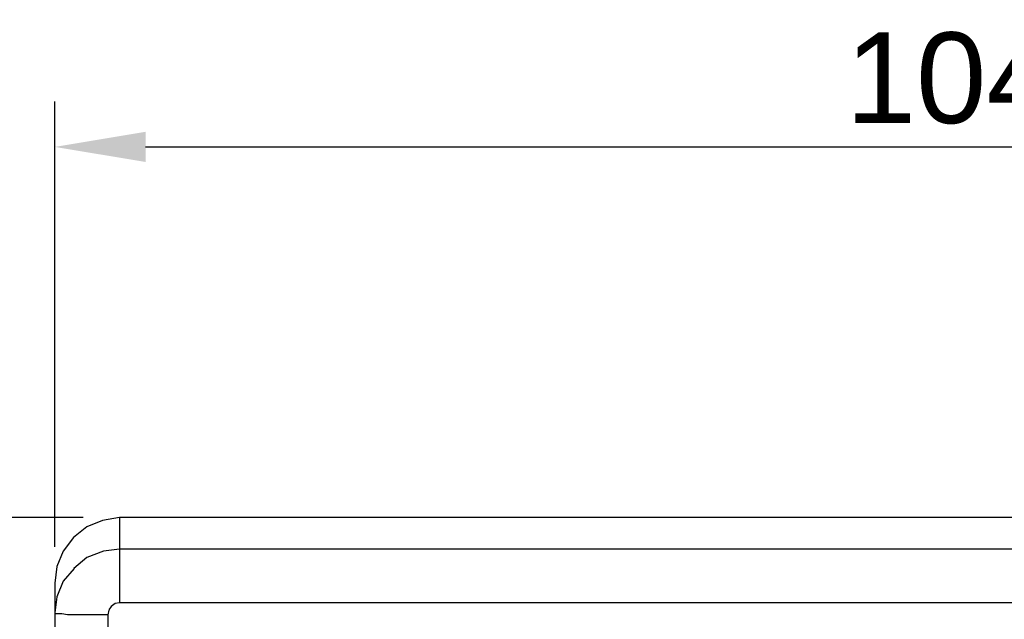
# Model space of a CAD drawing. Extents: x 0 to 283, y 0 to 196.
# Tile 5 of 27: x 36 to 63, y 111 to 128. Entities that reach past the tile are written whole.
import ezdxf

# ---------------------------------------------------------------- set-up
doc = ezdxf.new("R2010")
doc.units = 0
doc.layers.get('0').update_dxf_attribs({"linetype": 'CONTINUOUS'})
doc.layers.get('DEFPOINTS').update_dxf_attribs({"linetype": 'CONTINUOUS'})
doc.layers.add('LAYER_1', color=7, linetype='CONTINUOUS')
doc.styles.add('SANSSERIF', font='sanss___.ttf')
doc.dimstyles.new('ISO-25$0', dxfattribs={"dimtxt": 2.5, "dimasz": 2.5, "dimexe": 1.25, "dimexo": 1, "dimgap": 0.6, "dimtad": 1, "dimdec": 1, "dimzin": 9, "dimdsep": 46, "dimtxsty": 'SANSSERIF', "dimcen": 0.75, "dimadec": 1, "dimazin": 0, "dimtfac": 1, "dimtdec": 1, "dimtmove": 0, "dimatfit": 3, "dimfxl": 1, "dimarcsym": 0})

# ---------------------------------------------------------------- blocks, each defined once
blk = doc.blocks.new('*D28')
at = {"color": 0, "lineweight": -2, "transparency": 16777216}
for p, q in [((37.919, 114.145), (25.545, 114.145)), ((26.795, 111.645), (26.795, 85.212)), ((37.919, 82.712), (25.545, 82.712))]:
    blk.add_line(p, q, dxfattribs=at)
at = {"color": 0, "transparency": 16777216}
for points in [[(26.379, 111.645), (27.212, 111.645), (26.795, 114.145)], [(26.379, 85.212), (27.212, 85.212), (26.795, 82.712)]]:
    blk.add_solid(points, dxfattribs=at)
at = {"layer": 'DEFPOINTS', "color": 0, "transparency": 16777216}
for p in [(38.919, 114.145), (26.795, 82.712), (38.919, 82.712)]:
    blk.add_point(p, dxfattribs=at)
at = {"color": 0, "transparency": 16777216, "insert": (24.906, 98.428), "char_height": 2.5, "attachment_point": 5, "rotation": 90, "style": 'SANSSERIF'}
blk.add_mtext('62.8', dxfattribs=at)
blk = doc.blocks.new('*D29')
at = {"color": 0, "lineweight": -2, "transparency": 16777216}
for p, q in [((37.137, 113.336), (37.137, 125.608)), ((89.487, 113.336), (89.487, 125.608)), ((39.637, 124.358), (86.987, 124.358))]:
    blk.add_line(p, q, dxfattribs=at)
at = {"color": 0, "transparency": 16777216}
for points in [[(39.637, 124.775), (39.637, 123.942), (37.137, 124.358)], [(86.987, 124.775), (86.987, 123.942), (89.487, 124.358)]]:
    blk.add_solid(points, dxfattribs=at)
at = {"layer": 'DEFPOINTS', "color": 0, "transparency": 16777216}
for p in [(89.487, 124.358), (37.137, 112.336), (89.487, 112.336)]:
    blk.add_point(p, dxfattribs=at)
at = {"color": 0, "transparency": 16777216, "insert": (63.312, 126.246), "char_height": 2.5, "attachment_point": 5, "style": 'SANSSERIF'}
blk.add_mtext('104.7', dxfattribs=at)

msp = doc.modelspace()

# ---------------------------------------------------------------- linework, layer by layer
at = {"layer": 'LAYER_1', "color": 7}
for points in [[(38.447, 114.063), (38.015, 113.888)], [(38.919, 114.145), (38.446, 114.063)], [(38.919, 114.145), (38.919, 111.796)], [(87.706, 114.145), (38.919, 114.145)], [(38.015, 113.888), (37.65, 113.59)], [(37.651, 113.59), (37.366, 113.213)], [(38.919, 113.267), (38.474, 113.213)], [(87.706, 113.267), (38.919, 113.267)], [(37.367, 113.213), (37.191, 112.794)], [(38.015, 113.037), (37.663, 112.74)], [(38.473, 113.213), (38.015, 113.037)], [(37.191, 112.795), (37.137, 112.336)], [(37.664, 112.74), (37.366, 112.389)], [(37.137, 112.336), (37.137, 84.548)], [(37.367, 112.389), (37.191, 111.958)], [(37.191, 111.958), (37.137, 111.513)], [(38.69, 111.689), (38.622, 111.594)], [(38.798, 111.769), (38.69, 111.689)], [(38.919, 111.795), (38.798, 111.769)], [(87.706, 111.795), (38.919, 111.795)], [(37.165, 111.485), (37.137, 111.513)], [(37.218, 111.485), (37.164, 111.485)], [(37.327, 111.485), (37.218, 111.485)], [(37.488, 111.459), (37.326, 111.485)], [(37.691, 111.459), (37.488, 111.459)], [(37.947, 111.459), (37.69, 111.459)], [(38.244, 111.459), (37.947, 111.459)], [(38.595, 111.459), (38.244, 111.459)], [(38.622, 111.593), (38.595, 111.459)], [(38.595, 111.459), (38.595, 85.048)]]:
    msp.add_lwpolyline(points, dxfattribs=at)

# ---------------------------------------------------------------- dimensions: what is measured, and where the dimension line sits
dim = msp.add_linear_dim(base=(89.487, 124.358), p1=(37.137, 112.336), p2=(89.487, 112.336), dimstyle='ISO-25$0', override={"dimlfac": 2})
dim.commit()
dim.dimension.update_dxf_attribs({"geometry": '*D29', "text_midpoint": (63.312, 124.358), "dimtype": 160})
dim = msp.add_linear_dim(base=(26.795, 82.712), p1=(38.919, 114.145), p2=(38.919, 82.712), angle=90, text='62.8', dimstyle='ISO-25$0', override={"dimlfac": 2})
dim.commit()
dim.dimension.update_dxf_attribs({"geometry": '*D28', "text_midpoint": (24.906, 98.428)})

doc.saveas('drawing.dxf')
